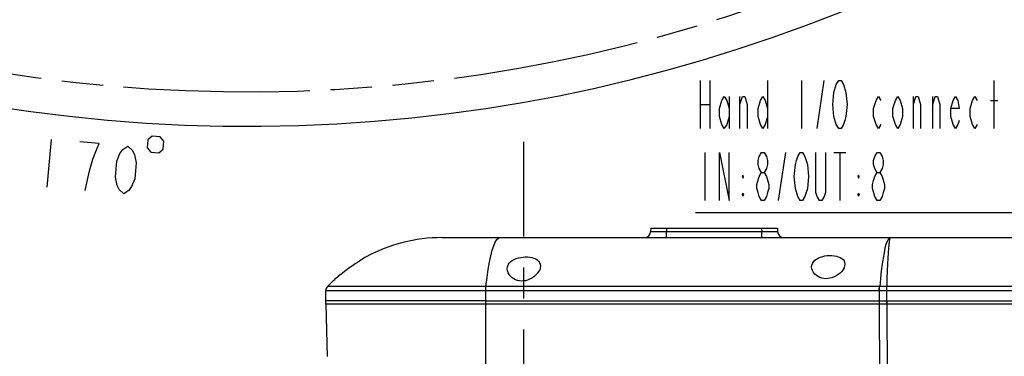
# Model space of a CAD drawing. Header units: millimetres. Extents: x 0 to 770, y -15 to 420.
# Tile 8 of 105: x 120 to 198, y 117 to 143. Entities that reach past the tile are written whole.
import ezdxf

# ---------------------------------------------------------------- set-up
doc = ezdxf.new("R2010")
doc.units = ezdxf.units.MM
doc.header["$LTSCALE"] = 32.67
doc.linetypes.add('CENTER', pattern=[0.6, 0.375, -0.075, 0.075, -0.075])
doc.linetypes.add('PHANTOM', pattern=[0.8, 0.45, -0.05, 0.1, -0.05, 0.1, -0.05])
doc.layers.get('0').update_dxf_attribs({"linetype": 'CONTINUOUS'})
for name, color, linetype in [('AXIS', 7, 'CONTINUOUS'), ('CRV2', 7, 'CONTINUOUS'), ('DRA_ITEM', 7, 'CONTINUOUS'), ('DRAFT', 7, 'CONTINUOUS'), ('DRIV_DIM', 7, 'CONTINUOUS'), ('HOLE', 7, 'CONTINUOUS'), ('ROUND', 7, 'CONTINUOUS'), ('SURF', 7, 'CONTINUOUS')]:
    doc.layers.add(name, color=color, linetype=linetype)
doc.styles.get("Standard").update_dxf_attribs({"font": 'txt', "width": 0.8})
doc.dimstyles.new('DIMSTYLE_12', dxfattribs={"dimtxt": 3.8, "dimasz": 1.8, "dimexe": 2, "dimexo": 1.5, "dimgap": 1.9, "dimtad": 1, "dimdec": 3, "dimlfac": 15, "dimdsep": 46, "dimtxsty": 'STANDARD', "dimblk": 'OPEN', "dimblk1": 'OPEN', "dimblk2": 'OPEN', "dimcen": 0.09, "dimadec": 0, "dimazin": 0, "dimtp": 0.5, "dimtm": 0.5, "dimtfac": 1, "dimtdec": 3, "dimtofl": 0, "dimtmove": 0, "dimatfit": 3, "dimldrblk": 'OPEN', "dimfxl": 1, "dimtolj": 1, "dimarcsym": 0})

# ---------------------------------------------------------------- blocks, each defined once
blk = doc.blocks.new('*D44')
at = {"layer": 'DRIV_DIM', "color": 2, "linetype": 'CONTINUOUS'}
for p, q in [((23.705, 260.848), (10.415, 260.848)), ((260.905, 239.215), (264.077, 238.655))]:
    blk.add_line(p, q, dxfattribs=at)
for points in [[(13.044, 259.052), (12.415, 260.848), (11.812, 259.043)], [(262.388, 237.121), (262.107, 239.002), (261.177, 237.343)]]:
    blk.add_lwpolyline(points, dxfattribs=at)
for start, end in [(180, 265), (265, 350)]:
    blk.add_arc((138.217, 260.848), 125.802, start, end, dxfattribs=at)
blk = doc.blocks.new('_OPEN')
at = {"color": 0, "linetype": 'BYBLOCK'}
for p, q in [((0, 0), (-1, 0.342)), ((-1, -0.342), (0, 0)), ((-1, 0), (0, 0))]:
    blk.add_line(p, q, dxfattribs=at)

msp = doc.modelspace()

# ---------------------------------------------------------------- linework, layer by layer
at = {"color": 7, "linetype": 'CONTINUOUS'}
for p, q in [((144.451592, 120.997349), (144.451592, 122.048864)), ((157.070074, 121.247349), (144.451608, 121.247349)), ((157.070074, 120.997349), (144.451608, 120.997349))]:
    msp.add_line(p, q, dxfattribs=at)
at = {"color": 9, "linetype": 'CONTINUOUS'}
msp.add_line((157.070074, 120.997349), (157.070074, 121.247349), dxfattribs=at)
at = {"layer": 'AXIS', "color": 7, "linetype": 'CENTER'}
msp.add_line((160.076592, 67.527578), (160.076592, 133.799102), dxfattribs=at)
at = {"layer": 'CRV2', "color": 4, "linetype": 'PHANTOM'}
msp.add_arc((138.216915, 260.847714), 123.080582, 10, 350, dxfattribs=at)
at = {"layer": 'DRA_ITEM', "color": 2, "linetype": 'CONTINUOUS'}
for p, q in [((173.979678, 138.667086), (173.979678, 134.867085)), ((174.739671, 138.667086), (174.739671, 134.867085)), ((179.299665, 138.667086), (179.299665, 134.867085)), ((181.959668, 138.667086), (181.959668, 134.867085)), ((183.194672, 134.867085), (183.764671, 138.667086)), ((197.159672, 134.867085), (197.159672, 138.667086)), ((173.979678, 136.767094), (174.739671, 136.767094)), ((176.259675, 137.400413), (176.259675, 134.867085)), ((177.114674, 134.867085), (177.114674, 137.400413)), ((190.794674, 134.867085), (190.794674, 137.400413)), ((192.314678, 134.867085), (192.314678, 137.400413)), ((196.874673, 137.083745), (197.444672, 137.083745)), ((174.359665, 132.967093), (174.359665, 129.167092)), ((180.154664, 129.167092), (180.724663, 132.967093)), ((184.524664, 132.967093), (185.474669, 132.967093)), ((184.999676, 132.967093), (184.999676, 129.167092)), ((177.304668, 131.067084), (177.35218, 131.185837)), ((177.35218, 131.185837), (177.35218, 130.948331)), ((186.424674, 131.067084), (186.472168, 131.185837)), ((186.472168, 131.185837), (186.472168, 130.948331)), ((177.304668, 129.642086), (177.399673, 129.642086)), ((186.424674, 129.642086), (186.51968, 129.642086)), ((200.959672, 128.217086), (173.599672, 128.217086))]:
    msp.add_line(p, q, dxfattribs=at)
for points in [[(184.524664, 137.717081), (184.714676, 138.350418), (184.90467, 138.667086), (185.094664, 138.667086), (185.284675, 138.350418), (185.474669, 137.717081)], [(184.714676, 135.183753), (184.524664, 135.81709), (184.429677, 136.767094), (184.524664, 137.717081)], [(185.474669, 137.717081), (185.569675, 136.767094), (185.474669, 135.81709), (185.379663, 135.500421)], [(176.259675, 135.81709), (176.069663, 135.183753), (175.879669, 134.867085), (175.689676, 135.183753), (175.499664, 135.81709), (175.499664, 136.450426), (175.689676, 137.083745), (175.879669, 137.400413), (176.069663, 137.083745), (176.259675, 136.450426)], [(177.114674, 136.767094), (177.304668, 137.400413), (177.494679, 137.400413), (177.684673, 136.767094), (177.684673, 134.867085)], [(179.299665, 135.81709), (179.109671, 135.183753), (178.919678, 134.867085), (178.729666, 135.183753), (178.539672, 135.81709), (178.539672, 136.450426), (178.729666, 137.083745), (178.919678, 137.400413), (179.109671, 137.083745), (179.299665, 136.450426)], [(188.229678, 135.183753), (188.039666, 134.867085), (187.849672, 135.183753), (187.659678, 135.81709), (187.659678, 136.450426), (187.849672, 137.083745), (188.039666, 137.400413), (188.229678, 137.083745)], [(189.939675, 135.81709), (189.749664, 135.183753), (189.55967, 134.867085), (189.369676, 135.183753), (189.179664, 135.81709), (189.179664, 136.450426), (189.369676, 137.083745), (189.55967, 137.400413), (189.749664, 137.083745), (189.939675, 136.450426), (189.939675, 135.81709)], [(190.794674, 136.767094), (190.984668, 137.400413), (191.17468, 137.400413), (191.364674, 136.767094), (191.364674, 134.867085)], [(192.314678, 136.767094), (192.504672, 137.400413), (192.694666, 137.400413), (192.884678, 136.767094), (192.884678, 134.867085)], [(194.404664, 135.500421), (194.309676, 135.183753), (194.119664, 134.867085), (193.92967, 135.183753), (193.739677, 135.81709), (193.739677, 136.450426), (193.92967, 137.083745), (194.119664, 137.400413), (194.309676, 137.083745), (194.404664, 136.450426), (193.739677, 136.450426)], [(195.82968, 135.183753), (195.639668, 134.867085), (195.449674, 135.183753), (195.259681, 135.81709), (195.259681, 136.450426), (195.449674, 137.083745), (195.639668, 137.400413), (195.82968, 137.083745)], [(185.379663, 135.500421), (185.284675, 135.183753), (185.094664, 134.867085), (184.90467, 134.867085), (184.714676, 135.183753)], [(175.499664, 129.167092), (175.499664, 132.967093), (176.259675, 129.167092), (176.259675, 132.967093)], [(178.824672, 131.383752), (178.634678, 131.70042), (178.539672, 132.017089), (178.539672, 132.333757), (178.634678, 132.650425), (178.824672, 132.967093), (179.014665, 132.967093), (179.204677, 132.650425), (179.299665, 132.333757), (179.299665, 132.017089), (179.204677, 131.70042), (179.014665, 131.383752)], [(181.484674, 130.117079), (181.389668, 131.067084), (181.484674, 132.017089), (181.57968, 132.333757), (181.674668, 132.650425), (181.86468, 132.967093), (182.054674, 132.967093), (182.244667, 132.650425)], [(183.859677, 132.967093), (183.859677, 129.800429), (183.764671, 129.48376), (183.574678, 129.167092), (183.384666, 129.167092), (183.194672, 129.48376), (183.099666, 129.800429), (183.099666, 132.967093)], [(187.944678, 131.383752), (187.754666, 131.70042), (187.659678, 132.017089), (187.659678, 132.333757), (187.754666, 132.650425), (187.944678, 132.967093), (188.134672, 132.967093), (188.324665, 132.650425), (188.419671, 132.333757), (188.419671, 132.017089), (188.324665, 131.70042), (188.134672, 131.383752)], [(182.244667, 132.650425), (182.434679, 132.017089), (182.529667, 131.067084), (182.434679, 130.117079), (182.339673, 129.800429)], [(178.444666, 130.433747), (178.634678, 131.067084), (178.824672, 131.383752), (179.014665, 131.383752), (179.204677, 131.067084), (179.394671, 130.433747)], [(187.564672, 130.117079), (187.564672, 130.433747), (187.659678, 130.750415), (187.754666, 131.067084), (187.944678, 131.383752), (188.134672, 131.383752), (188.324665, 131.067084)], [(177.304668, 131.067084), (177.399673, 131.067084), (177.35218, 131.185837)], [(177.304668, 131.067084), (177.35218, 130.948331), (177.399673, 131.067084)], [(186.424674, 131.067084), (186.51968, 131.067084), (186.472168, 131.185837)], [(186.424674, 131.067084), (186.472168, 130.948331), (186.51968, 131.067084)], [(188.324665, 131.067084), (188.514677, 130.433747), (188.514677, 130.117079), (188.419671, 129.800429), (188.324665, 129.48376), (188.134672, 129.167092), (187.944678, 129.167092)], [(177.35218, 129.760838), (177.35218, 129.523333), (177.304668, 129.642086), (177.35218, 129.760838), (177.399673, 129.642086), (177.35218, 129.523333)], [(178.824672, 129.167092), (178.634678, 129.48376), (178.539672, 129.800429), (178.444666, 130.117079), (178.444666, 130.433747)], [(179.394671, 130.433747), (179.394671, 130.117079), (179.299665, 129.800429), (179.204677, 129.48376), (179.014665, 129.167092), (178.824672, 129.167092)], [(182.339673, 129.800429), (182.244667, 129.48376), (182.054674, 129.167092), (181.86468, 129.167092), (181.674668, 129.48376), (181.484674, 130.117079)], [(186.472168, 129.760838), (186.472168, 129.523333), (186.424674, 129.642086), (186.472168, 129.760838), (186.51968, 129.642086), (186.472168, 129.523333)], [(187.944678, 129.167092), (187.754666, 129.48376), (187.564672, 130.117079)]]:
    msp.add_lwpolyline(points, dxfattribs=at)
at = {"layer": 'DRAFT', "color": 7, "linetype": 'CONTINUOUS'}
for p, q in [((157.070074, 121.247349), (144.451592, 121.247349)), ((144.458134, 120.99752), (144.566241, 116.869077))]:
    msp.add_line(p, q, dxfattribs=at)
at = {"layer": 'DRIV_DIM', "color": 2, "linetype": 'CONTINUOUS'}
msp.add_line((122.796693, 134.007228), (122.465505, 130.221674), dxfattribs=at)
for points in [[(125.493929, 129.956724), (125.821202, 131.517478), (126.093277, 132.447307), (126.337753, 133.061664), (126.582228, 133.676039), (125.068016, 133.808515)], [(130.422971, 133.975759), (130.367773, 133.344833), (130.655637, 133.001771), (131.286553, 132.946573), (131.629615, 133.234437), (131.684813, 133.865362), (131.396958, 134.208424), (130.766033, 134.263622), (130.422971, 133.975759)], [(128.522363, 129.691773), (128.171407, 130.040364), (128.009728, 130.372386), (127.875658, 131.019862), (127.986054, 132.281713), (128.230529, 132.89607), (128.447406, 133.194973), (128.853561, 133.477308), (129.204508, 133.128736), (129.366186, 132.796714), (129.500266, 132.149238), (129.38987, 130.887386), (129.145394, 130.273029), (128.928518, 129.974126), (128.522363, 129.691773)]]:
    msp.add_lwpolyline(points, dxfattribs=at)
at = {"layer": 'HOLE', "color": 7, "linetype": 'CONTINUOUS'}
msp.add_line((147.639092, 124.725403), (147.59381, 124.697765), dxfattribs=at)
for points in [[(147.59381, 124.697765), (147.538181, 124.663569), (147.461453, 124.615963), (147.364875, 124.555316), (147.248357, 124.481073), (147.110493, 124.391705), (146.950435, 124.285871), (146.770326, 124.164086), (146.572605, 124.027072), (146.361407, 123.876818), (146.14703, 123.720097), (145.940121, 123.564717), (145.746646, 123.415663), (145.569433, 123.275851), (145.414482, 123.150952), (145.285711, 123.045219), (145.183845, 122.960302), (145.107263, 122.895704), (145.054573, 122.850875), (145.014092, 122.816218)], [(158.764092, 123.782987), (158.78229, 123.941534), (158.834685, 124.088495), (158.91822, 124.22232), (159.027838, 124.339952), (159.159776, 124.441586), (159.30943, 124.526882), (159.473419, 124.596455), (159.646588, 124.650256), (159.825787, 124.689096), (160.008776, 124.713626), (160.191514, 124.724035), (160.372704, 124.720523), (160.547821, 124.703075), (160.715576, 124.671319), (160.871848, 124.625049), (161.014038, 124.563652), (161.138738, 124.486562), (161.24254, 124.393067), (161.321913, 124.282067), (161.371976, 124.154545), (161.389092, 124.013402)], [(182.764092, 123.930756), (182.779578, 124.071169), (182.827712, 124.209485), (182.908086, 124.339061), (183.016391, 124.454542), (183.147041, 124.5538), (183.298367, 124.638388), (183.464442, 124.707105), (183.639273, 124.759905), (183.819577, 124.797871), (184.003833, 124.821929), (184.187994, 124.832274), (184.370725, 124.829091), (184.547319, 124.812357), (184.716275, 124.781745), (184.873395, 124.737094), (185.016063, 124.677851), (185.140891, 124.603505), (185.244123, 124.513804), (185.322312, 124.408438), (185.371935, 124.287084), (185.389092, 124.151637)], [(161.389092, 124.013402), (161.372597, 123.865818), (161.32323, 123.711917), (161.243055, 123.55763), (161.13584, 123.408561), (161.006353, 123.269803), (160.859365, 123.14532), (160.699588, 123.038305), (160.533601, 122.952036), (160.368454, 122.888082), (160.205726, 122.844788), (160.046564, 122.82076), (159.888336, 122.814876), (159.731965, 122.827318), (159.579197, 122.858231), (159.428617, 122.908893), (159.282874, 122.980278), (159.144497, 123.073637), (159.017865, 123.189544), (158.909603, 123.326445), (158.828311, 123.477528), (158.779593, 123.633099), (158.764092, 123.782987)], [(185.389092, 124.151637), (185.372818, 124.011137), (185.324103, 123.864623), (185.244918, 123.717638), (185.138846, 123.575398), (185.010499, 123.442744), (184.864419, 123.323396), (184.705222, 123.22048), (184.539111, 123.137095), (184.37314, 123.074975), (184.209004, 123.032746), (184.048142, 123.009251), (183.888275, 123.00348), (183.730365, 123.015595), (183.576198, 123.045721), (183.424613, 123.094998), (183.278507, 123.164154), (183.140346, 123.254231), (183.014607, 123.365434), (182.907615, 123.49611), (182.827492, 123.639841), (182.779436, 123.787811), (182.764092, 123.930756)]]:
    msp.add_lwpolyline(points, dxfattribs=at)
at = {"layer": 'ROUND', "color": 7, "linetype": 'CONTINUOUS'}
for p, q in [((170.076592, 126.997349), (170.069703, 126.73426)), ((170.076592, 126.997349), (180.076592, 126.997349)), ((180.076592, 126.997349), (180.083482, 126.73426)), ((158.189987, 126.247349), (231.826592, 126.247349)), ((157.070074, 121.247349), (234.326592, 121.247349)), ((234.326592, 120.997349), (157.070074, 120.997349))]:
    msp.add_line(p, q, dxfattribs=at)
at = {"layer": 'ROUND', "color": 9, "linetype": 'CONTINUOUS'}
for p, q in [((171.326164, 126.997349), (171.319275, 126.73426)), ((171.319275, 126.247349), (171.319275, 126.73426)), ((171.319275, 126.73426), (178.83391, 126.73426)), ((178.827021, 126.997349), (178.83391, 126.73426)), ((178.83391, 126.247349), (178.83391, 126.73426)), ((188.099982, 122.048864), (144.451592, 122.048864)), ((188.116961, 122.39476), (144.590544, 122.39476)), ((157.070074, 121.247349), (157.070074, 122.048864)), ((188.310986, 122.049476), (188.099982, 122.048864)), ((188.099982, 122.048864), (188.099982, 120.997349)), ((188.321544, 122.395557), (188.116961, 122.39476)), ((231.826592, 122.048864), (188.687237, 122.048916)), ((231.826592, 122.39476), (188.689608, 122.394816)), ((188.710945, 120.997349), (188.710945, 122.39476)), ((157.087714, 115.73426), (157.070074, 121.247349)), ((188.100086, 121.247349), (188.113738, 112.745956)), ((188.71084, 121.247349), (188.726627, 111.416528))]:
    msp.add_line(p, q, dxfattribs=at)
for points in [[(170.069703, 126.73426), (170.080479, 126.732657), (170.111731, 126.731335), (170.16337, 126.730272), (170.234166, 126.729497), (170.322806, 126.729019), (170.427858, 126.728846), (170.547799, 126.728978), (170.681022, 126.729418), (170.824689, 126.730154), (170.980918, 126.73121), (171.147745, 126.73259), (171.319275, 126.73426)], [(178.83391, 126.73426), (178.998069, 126.732657), (179.155709, 126.731335), (179.309045, 126.730272), (179.45402, 126.729497), (179.588319, 126.729019), (179.709975, 126.728846), (179.817228, 126.728978), (179.908453, 126.729418), (179.981635, 126.730154), (180.036926, 126.73121), (180.071709, 126.73259), (180.083482, 126.73426)], [(157.087053, 122.39476), (157.175798, 123.094075), (157.271194, 123.7329), (157.372439, 124.306003), (157.479151, 124.811187), (157.590391, 125.243939), (157.705541, 125.601962), (157.823935, 125.883072), (157.944535, 126.084892), (158.066914, 126.206704), (158.189987, 126.247349)], [(188.966377, 126.247349), (188.879011, 126.211033), (188.79557, 126.107966), (188.713239, 125.939126), (188.632195, 125.705034), (188.552943, 125.407075), (188.475901, 125.046837), (188.401479, 124.626226), (188.330092, 124.147626), (188.262188, 123.614218), (188.198151, 123.0294), (188.138145, 122.394816)], [(188.966377, 126.247349), (188.937181, 126.211033), (188.909297, 126.107966), (188.881786, 125.939126), (188.854704, 125.705034), (188.828221, 125.407075), (188.802477, 125.046837), (188.777607, 124.626226), (188.753752, 124.147626), (188.73106, 123.614218), (188.70966, 123.0294), (188.689608, 122.394816)], [(157.070074, 122.048864), (157.071185, 122.14378), (157.074477, 122.235245), (157.079831, 122.319932), (157.087053, 122.39476)], [(188.099982, 122.048864), (188.101093, 122.14378), (188.104385, 122.235245), (188.10974, 122.319932), (188.116961, 122.39476)], [(188.123519, 122.048916), (188.124121, 122.143834), (188.126837, 122.2353), (188.131569, 122.319987), (188.138145, 122.394816)], [(188.687237, 122.048916), (188.498943, 122.049476), (188.310986, 122.049476)], [(188.689608, 122.394816), (188.505415, 122.395557), (188.321544, 122.395557)], [(188.687237, 122.048916), (188.68775, 122.143834), (188.68833, 122.2353), (188.688957, 122.319987), (188.689608, 122.394816)]]:
    msp.add_lwpolyline(points, dxfattribs=at)
at = {"layer": 'ROUND', "color": 7, "linetype": 'CONTINUOUS'}
for centre, start, end in [((169.569874, 126.747349), 270, 358.5), ((180.58331, 126.747349), 181.5, 270), ((144.951592, 122.048864), 136.2277981, 180)]:
    msp.add_arc(centre, 0.5, start, end, dxfattribs=at)
at = {"layer": 'SURF', "color": 7, "linetype": 'CONTINUOUS'}
for p, q in [((153.616744, 126.247349), (158.189987, 126.247349)), ((144.590544, 122.39476), (145.014092, 122.816218))]:
    msp.add_line(p, q, dxfattribs=at)
msp.add_arc((153.616744, 113.747349), 12.5, 90, 118.56869715, dxfattribs=at)

# ---------------------------------------------------------------- dimensions: what is measured, and where the dimension line sits
at = {"layer": 'DRIV_DIM', "color": 2, "linetype": 'CONTINUOUS'}
dim = msp.add_angular_dim_2l(base=(127.252567, 135.524642), line1=((26.462897, 260.847714), (25.20488, 260.847714)), line2=((258.188721, 239.693448), (259.427627, 239.474995)), dimstyle='DIMSTYLE_12', override={"dimtad": 2}, dxfattribs=at)
dim.commit()
dim.dimension.update_dxf_attribs({"geometry": '*D44', "text_midpoint": (121.715861, 136.132821), "dimtype": 162})

doc.saveas('drawing.dxf')
